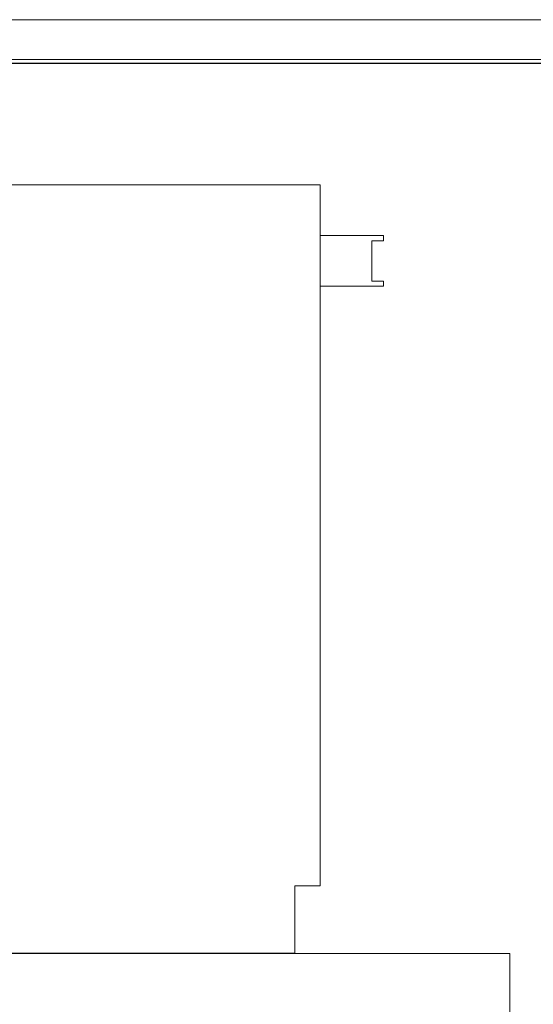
# Model space of a CAD drawing. Header units: millimetres. Extents: x 0 to 118800, y 0 to 84000.
# Tile 4 of 40: x 39714 to 65577, y 34432 to 84000. Entities that reach past the tile are written whole.
import ezdxf

# ---------------------------------------------------------------- set-up
doc = ezdxf.new("R2010")
doc.units = ezdxf.units.MM
doc.layers.add('A--L27A_Daken', color=1, linetype='Continuous')
doc.layers.add('X-L0_C_afwerking', color=7, linetype='Continuous', lineweight=5)
doc.layers.add('X-L0_C_projectielijn', color=8, linetype='Continuous', lineweight=5)
doc.styles.add('DVD_ALG 1.8mm_RE', font='arial.ttf', dxfattribs={"height": 1.8})
doc.styles.add('DVD_ALG 2.5mm_RE', font='arial.ttf', dxfattribs={"height": 2.5})
doc.styles.add('DVD_ALG 3.5mm_BO', font='arialbd.ttf', dxfattribs={"height": 3.5})
doc.styles.add('DVD_ALG 5.0mm_BO', font='arialbd.ttf', dxfattribs={"height": 5})

# ---------------------------------------------------------------- blocks, each defined once
blk = doc.blocks.new('DVDVB_02_--_ A2-Basispl-liggend')
at = {"color": 7, "lineweight": 9}
for points in [[(-583, -11), (11, -11), (11, 409), (-583, 409)], [(-573, 399), (1, 399), (1, -1), (-573, -1)]]:
    blk.add_lwpolyline(points, close=True, dxfattribs=at)
at = {"color": 7, "lineweight": 25}
blk.add_lwpolyline([(-572, 398), (-572, 0), (0, 0), (0, 398)], close=True, dxfattribs=at)
at = {"color": 7, "lineweight": 13}
for tag, p, height, style in [('TITEL', (-85, 90.18), 5, 'DVD_ALG 5.0mm_BO'), ('SUBTITEL', (-85, 76.18), 3.2, 'DVD_ALG 3.5mm_BO'), ('BOUWLAAGCODE', (-85, 66.16), 2.5, 'DVD_ALG 2.5mm_RE'), ('BOUWLAAGNAAM', (-70.61, 66.09), 2.5, 'DVD_ALG 2.5mm_RE'), ('GEBOUWCODE', (-85, 62.16), 2.5, 'DVD_ALG 2.5mm_RE'), ('GEBOUWNAAM', (-70.61, 62.09), 2.5, 'DVD_ALG 2.5mm_RE'), ('OBJECTCODE', (-85, 58.16), 2.5, 'DVD_ALG 2.5mm_RE'), ('OBJECTNAAM', (-70.61, 58.09), 2.5, 'DVD_ALG 2.5mm_RE'), ('SCHAAL', (-70.61, 48.19), 2, 'DVD_ALG 1.8mm_RE'), ('DATUM', (-70.61, 45.31), 2, 'DVD_ALG 1.8mm_RE'), ('BVO', (-78.55, 41.73), 1.5, 'DVD_ALG 1.8mm_RE'), ('NVO', (-50.39, 41.73), 1.5, 'DVD_ALG 1.8mm_RE')]:
    blk.add_attdef(tag, p, '', height=height, dxfattribs=dict(at, style=style))

msp = doc.modelspace()

# ---------------------------------------------------------------- linework, layer by layer
at = {"layer": 'A--L27A_Daken'}
msp.add_lwpolyline([(53569, 36987), (12059, 36987)], dxfattribs=at)
at = {"layer": 'X-L0_C_projectielijn'}
for p, q in [((54849, 75682), (19159, 75682)), ((54849, 73132), (54849, 75682)), ((58039, 73132), (54849, 73132)), ((58039, 72872), (57439, 72872)), ((57439, 72872), (57439, 70842)), ((58039, 72872), (58039, 73132)), ((54849, 40397), (54849, 70582)), ((54849, 70582), (58039, 70582)), ((57439, 70842), (58039, 70842)), ((58039, 70582), (58039, 70842)), ((53569, 36987), (53569, 40397)), ((53569, 40397), (54849, 40397)), ((64389, 36987), (53569, 36987)), ((64389, 16967), (64389, 36987))]:
    msp.add_line(p, q, dxfattribs=at)
msp.add_lwpolyline([(54849, 70582), (54849, 73132)], dxfattribs=at)

# ---------------------------------------------------------------- block references
at = {"layer": 'X-L0_C_afwerking', "xscale": 200, "yscale": 200, "zscale": 200}
msp.add_blockref('DVDVB_02_--_ A2-Basispl-liggend', (116600, 2200), dxfattribs=at)

doc.saveas('drawing.dxf')
